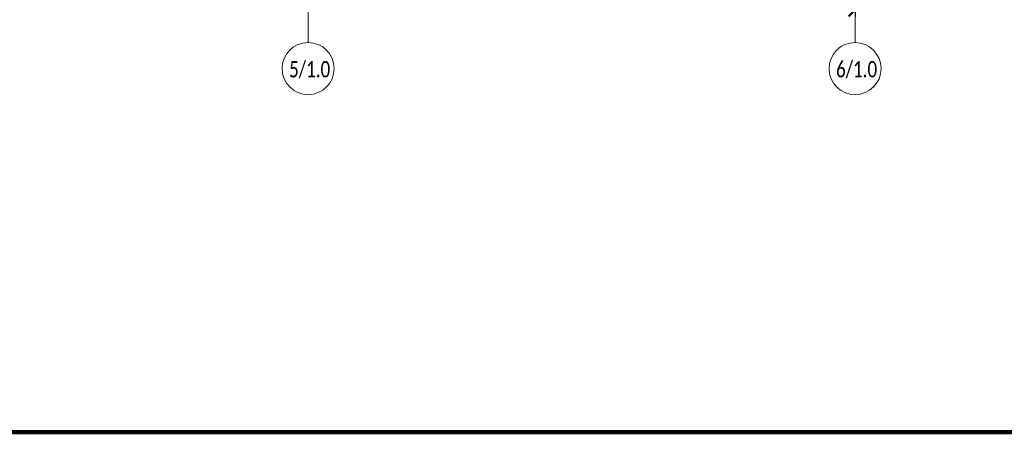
# Model space of a CAD drawing. Header units: millimetres. Extents: x -57162 to 485422, y -209335 to -9481.
# Tile 62 of 256: x 54639 to 69761, y -62390 to -56054. Entities that reach past the tile are written whole.
import ezdxf

# ---------------------------------------------------------------- set-up
doc = ezdxf.new("R2010")
doc.units = ezdxf.units.MM
doc.linetypes.add('-D1d1-15x02', pattern=[19, 15, -2, 0, -2])
doc.layers.get('Defpoints').update_dxf_attribs({"color": 31})
doc.layers.add('Оси', color=7, linetype='Continuous', lineweight=5)
doc.styles.add('Calibri Light', font='Calibri light.ttf', dxfattribs={"width": 0.75, "height": 250})
doc.styles.add('fl_iso paper', font='isocpeur.ttf', dxfattribs={"width": 0.8, "oblique": 10})
doc.dimstyles.new('In tre 1_100', dxfattribs={"dimscale": 100, "dimtxt": 2.5, "dimasz": 2, "dimexe": 1, "dimexo": 0.7, "dimgap": 0.6, "dimtad": 1, "dimdec": 0, "dimrnd": 5, "dimzin": 0, "dimdsep": 46, "dimtxsty": 'fl_iso paper', "dimblk": 'ARCHTICK', "dimcen": 0, "dimdle": 1, "dimadec": 0, "dimazin": 0, "dimtfac": 1, "dimtdec": 0, "dimtofl": 0, "dimtmove": 1, "dimatfit": 3, "dimldrblk": 'DOT', "dimfxl": 40, "dimtfillclr": 256, "dimtolj": 1, "dimtzin": 0, "dimarcsym": 1})

# ---------------------------------------------------------------- blocks, each defined once
blk = doc.blocks.new('Ось сетки - 8D-802830-50_AS_Plan_L01_1 корпус_Маркировочный - зависимый 1')
at = {"layer": 'Оси'}
blk.add_circle((0, 0), 4, dxfattribs=at)
blk = doc.blocks.new('_ArchTick')
at = {"color": 0, "linetype": 'ByBlock', "lineweight": 9, "const_width": 0.15}
blk.add_lwpolyline([(-0.5, -0.5), (0.5, 0.5)], dxfattribs=at)
blk = doc.blocks.new('*D466')
at = {"layer": 'Defpoints', "color": 0, "transparency": 16777216}
for p in [(67469, -55798), (71069, -55904), (71069, -56404)]:
    blk.add_point(p, dxfattribs=at)
at = {"layer": 'Оси', "color": 0, "lineweight": -2, "transparency": 16777216}
for p, q in [((67369, -55904), (71169, -55904)), ((67469, -55868), (67469, -56004)), ((71069, -56334), (71069, -55804))]:
    blk.add_line(p, q, dxfattribs=at)
at = {"layer": 'Оси', "color": 0, "lineweight": -2, "transparency": 16777216, "xscale": 200, "yscale": 200, "zscale": 200, "rotation": 180}
blk.add_blockref('_ArchTick', (67469, -55904), dxfattribs=at)
at = {"layer": 'Оси', "color": 0, "lineweight": -2, "transparency": 16777216, "xscale": 200, "yscale": 200, "zscale": 200}
blk.add_blockref('_ArchTick', (71069, -55904), dxfattribs=at)
at = {"layer": 'Оси', "color": 0, "transparency": 16777216, "insert": (69269, -55719), "char_height": 250, "attachment_point": 5, "style": 'fl_iso paper'}
blk.add_mtext('\\A1;3600', dxfattribs=at)
blk = doc.blocks.new('_DOT')
at = {"color": 0, "linetype": 'ByBlock'}
blk.add_line((-0.5, 0), (-1, 0), dxfattribs=at)
at = {"color": 0, "linetype": 'ByBlock', "const_width": 0.5}
blk.add_lwpolyline([(-0.25, 0, 1), (0.25, 0, 1)], format="xyb", close=True, dxfattribs=at)

msp = doc.modelspace()

# ---------------------------------------------------------------- linework, layer by layer
at = {"layer": 'Defpoints', "color": 1, "lineweight": 100}
msp.add_lwpolyline([(34086.2, -9481.1), (107095, -9481.1), (107095, -62390.5), (34086.2, -62390.5)], close=True, dxfattribs=at)
at = {"layer": 'Оси', "linetype": '-D1d1-15x02'}
for p, q in [((67469.1, -56404.3), (67469.1, -15419.2)), ((59069.1, -56404.3), (59069.1, -16788.4))]:
    msp.add_line(p, q, dxfattribs=at)

# ---------------------------------------------------------------- block references
at = {"layer": 'Оси', "xscale": 99.99999999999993, "yscale": 99.99999999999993, "zscale": 99.99999999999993}
for p in [(59069.1, -56804.3), (67469.1, -56804.3)]:
    msp.add_blockref('Ось сетки - 8D-802830-50_AS_Plan_L01_1 корпус_Маркировочный - зависимый 1', p, dxfattribs=at)

# ---------------------------------------------------------------- texts
at = {"layer": 'Оси', "char_height": 250, "width": 701.477, "attachment_point": 1, "style": 'Calibri Light'}
for s, insert in [('5/1.0', (58777.1, -56689.3)), ('6/1.0', (67177.1, -56689.3))]:
    msp.add_mtext(s, dxfattribs=dict(at, insert=insert))

# ---------------------------------------------------------------- dimensions: what is measured, and where the dimension line sits
at = {"layer": 'Оси'}
dim = msp.add_linear_dim(base=(71069.1, -55904.3), p1=(67469.1, -55798.2), p2=(71069.1, -56404.3), dimstyle='In tre 1_100', dxfattribs=at)
dim.commit()
dim.dimension.update_dxf_attribs({"geometry": '*D466', "text_midpoint": (69269.1, -55719.3)})

doc.saveas('drawing.dxf')
